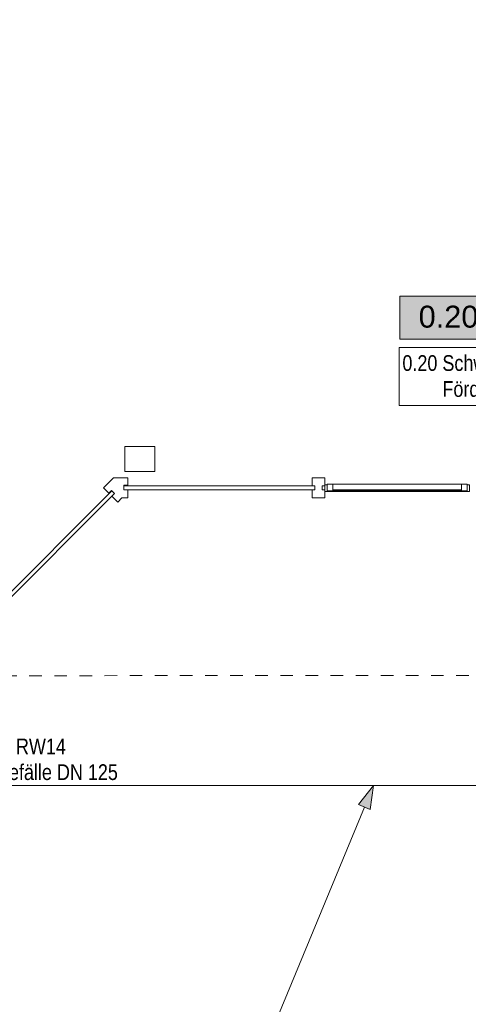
# Model space of a CAD drawing. Header units: metres. Extents: x -79 to 740, y -195 to 69.
# Tile 153 of 256: x 12.68 to 16.25, y 1.88 to 9.72. Entities that reach past the tile are written whole.
import ezdxf
from ezdxf.enums import TextEntityAlignment as Align

# ---------------------------------------------------------------- set-up
doc = ezdxf.new("R2010")
doc.units = ezdxf.units.M
doc.header["$MEASUREMENT"] = 0
doc.linetypes.add('Strichlinie_ eng', pattern=[0.115, 0.075, -0.04])
doc.linetypes.add('Wipeout_Contour', pattern=[1, 0, -1])
for name, color, linetype in [('10 Fassade', 7, 'Continuous'), ('10 Stütze Holz', 7, 'Continuous'), ('30 Dach', 7, 'Continuous'), ('70 Entwässerung_Regenwasser', 7, 'Continuous'), ('95 Ausführungsplanung Bemaßung', 7, 'Continuous'), ('Abbruch_80 Raumbez Abbruch 50stel', 7, 'Continuous'), ('Neubau_80 Raum', 7, 'Continuous')]:
    doc.layers.add(name, color=color, linetype=linetype)
doc.styles.add('ERSTELLTER_STIL_1', font='ARIALN.TTF')
doc.styles.add('ERSTELLTER_STIL_2', font='ARIALN.TTF')
doc.styles.add('ERSTELLTER_STIL_3', font='arial.ttf')
doc.linetypes.add('Schmutzwasserleitung', pattern='A,0,[2,995_ARC_230 ERW_GR_EG_2607011.Shx,S=0.00784,R=0,X=0,Y=0],-0.987778,0', length=0.987778)
doc.dimstyles.new('ERSTELLTER_STIL__4', dxfattribs={"dimtxt": 0.125, "dimasz": 0.095143, "dimexe": 0.18, "dimexo": 0.0625, "dimgap": 0, "dimtad": 1, "dimzin": 0, "dimdsep": 46, "dimtxsty": 'ERSTELLTER_STIL_2', "dimblk": 'ARROWHEAD_6', "dimblk1": 'ARROWHEAD_6', "dimblk2": 'ARROWHEAD_6', "dimcen": 0.09, "dimse1": 1, "dimse2": 1, "dimclrd": 7, "dimclre": 7, "dimclrt": 7, "dimazin": 0, "dimtfac": 1, "dimtdec": 4, "dimtmove": 0, "dimatfit": 3, "dimfxl": 1, "dimtolj": 1, "dimtzin": 0, "dimarcsym": 0})

# ---------------------------------------------------------------- blocks, each defined once
blk = doc.blocks.new('Ruheraum_0.20_48_1', base_point=(21.3014, -4.7907))
at = {"layer": 'Neubau_80 Raum', "linetype": 'Continuous', "lineweight": 0, "true_color": 0x2a303f}
blk.add_hatch(color=169, dxfattribs=at).paths.add_polyline_path([(15.7087, 7.1743), (17.6925, 7.1743), (17.6925, 7.5181), (15.7087, 7.5181)])
at = {"layer": 'Neubau_80 Raum', "color": 7, "linetype": 'Continuous', "lineweight": 9, "flags": 128}
blk.add_lwpolyline([(15.7087, 7.1743), (17.6925, 7.1743), (17.6925, 7.5181), (15.7087, 7.5181)], close=True, dxfattribs=at)
at = {"layer": 'Neubau_80 Raum', "color": 7, "lineweight": 9, "style": 'ERSTELLTER_STIL_3'}
blk.add_attdef('stApartmentId', text='', height=0.175, dxfattribs=at).set_placement((16.7006, 7.3547), align=Align.MIDDLE_CENTER)
at = {"layer": 'Neubau_80 Raum', "color": 7, "lineweight": 9}
for tag, height, style, p in [('DUMMY_850', 0.2, 'ERSTELLTER_STIL_1', (22.3867, -3.251)), ('ROOM_NAME', 0.2, 'ERSTELLTER_STIL_1', (20.0514, -3.3136)), ('ROOM_NUMBER', 0.175, 'ERSTELLTER_STIL_3', (20.2161, -3.861)), ('measuredNetAreaCode', 0.175, 'ERSTELLTER_STIL_3', (20.2161, -4.3767)), ('perimeterCode', 0.175, 'ERSTELLTER_STIL_3', (20.2161, -4.7204)), ('ceilingHeightCode', 0.175, 'ERSTELLTER_STIL_3', (20.2161, -5.0642)), ('measuredAreaCode', 0.175, 'ERSTELLTER_STIL_3', (20.2161, -5.4079)), ('DUMMY_851_0', 0.175, 'ERSTELLTER_STIL_3', (22.1469, -5.4079)), ('DUMMY_852', 0.175, 'ERSTELLTER_STIL_3', (20.2161, -5.7517)), ('DUMMY_851_1', 0.175, 'ERSTELLTER_STIL_3', (22.1469, -5.7517)), ('DUMMY_853', 0.175, 'ERSTELLTER_STIL_3', (20.2161, -6.0954)), ('DUMMY_851_2', 0.175, 'ERSTELLTER_STIL_3', (22.1469, -6.0954))]:
    blk.add_attdef(tag, text='', height=height, dxfattribs=dict(at, style=style)).set_placement(p, align=Align.TOP_LEFT)
blk = doc.blocks.new('*D850')
at = {"layer": '95 Ausführungsplanung Bemaßung', "color": 7, "linetype": 'Continuous', "lineweight": 9}
for p, q in [((13.2356, 13.6944), (13.1814, 13.8253)), ((13.2373, 13.8293), (13.2085, 13.7599)), ((13.2085, 13.7599), (9.5122, 4.836)), ((13.1218, 13.7958), (13.2953, 13.7239)), ((9.4254, 4.872), (9.5989, 4.8001)), ((9.5393, 4.7706), (9.4851, 4.9015)), ((9.5122, 4.836), (7.7808, 0.6561))]:
    blk.add_line(p, q, dxfattribs=at)
at = {"layer": '95 Ausführungsplanung Bemaßung', "color": 7, "lineweight": 9, "insert": (11.2833, 9.1774), "char_height": 0.125, "attachment_point": 7, "rotation": 67.5, "style": 'ERSTELLTER_STIL_2'}
blk.add_mtext('\\A1;{\\pql;\\fArial Narrow|b0|i0|c0|p0;\\W1.000000;9,66}', dxfattribs=at)
blk = doc.blocks.new('ARROWHEAD_6')
at = {"color": 0, "linetype": 'Continuous', "lineweight": 0}
for p, q in [((0, 0), (-1, 0)), ((-0.5, -0.5), (0.5, 0.5))]:
    blk.add_line(p, q, dxfattribs=at)

msp = doc.modelspace()

# ---------------------------------------------------------------- hatches: boundary and pattern name
at = {"layer": '10 Fassade', "linetype": 'Continuous', "lineweight": 0, "true_color": 0x000000}
for points in [[(13.4119, 5.9707), (13.3907, 5.9495), (13.3942, 5.9459), (13.4155, 5.9672)], [(13.4119, 5.9707), (13.3907, 5.9495), (13.3942, 5.9459), (13.4155, 5.9672)], [(13.5114, 6.0119), (13.5114, 6.0069), (13.5414, 6.0069), (13.5414, 6.0119)], [(13.5114, 6.0119), (13.5114, 6.0069), (13.5414, 6.0069), (13.5414, 6.0119)]]:
    msp.add_hatch(color=18, dxfattribs=at).paths.add_polyline_path(points)
at = {"layer": '70 Entwässerung_Regenwasser', "linetype": 'Continuous', "lineweight": 18, "true_color": 0x00a8ff}
msp.add_hatch(color=140, dxfattribs=at).paths.add_polyline_path([(15.498, 3.6224), (15.3804, 3.4691), (15.4728, 3.4309)])

# ---------------------------------------------------------------- linework, layer by layer
at = {"layer": '10 Fassade', "color": 7, "linetype": 'Continuous', "lineweight": 13}
for p, q in [((13.4283, 6.0719), (13.3483, 5.9919)), ((13.4283, 6.0719), (13.3483, 5.9919)), ((13.5414, 6.0719), (13.4283, 6.0719)), ((13.5414, 6.0719), (13.4283, 6.0719)), ((15.0103, 6.0719), (15.0103, 6.0069)), ((15.1103, 6.0719), (15.0103, 6.0719)), ((15.1103, 6.0719), (15.0103, 6.0719)), ((15.0103, 6.0719), (15.0103, 6.0069)), ((15.1103, 6.0719), (15.1103, 6.0069)), ((15.1103, 6.0719), (15.1103, 6.0069)), ((13.4119, 5.9707), (13.3907, 5.9495)), ((13.4119, 5.9707), (13.3907, 5.9495)), ((13.4155, 5.9672), (13.3942, 5.9459)), ((13.4155, 5.9672), (13.3942, 5.9459)), ((13.4119, 5.9707), (13.4155, 5.9672)), ((13.4119, 5.9707), (13.4155, 5.9672)), ((13.4155, 5.9672), (13.4367, 5.9459)), ((13.4155, 5.9672), (13.4367, 5.9459)), ((13.5114, 6.0119), (13.5114, 6.0069)), ((13.5414, 6.0119), (13.5114, 6.0119)), ((13.5114, 6.0119), (13.5114, 6.0069)), ((13.5414, 6.0119), (13.5114, 6.0119)), ((13.5114, 6.0069), (13.5114, 5.9769)), ((13.5414, 6.0069), (13.5114, 6.0069)), ((13.5114, 6.0069), (13.5114, 5.9769)), ((13.5414, 6.0069), (13.5114, 6.0069)), ((13.5414, 5.9769), (13.5114, 5.9769)), ((13.5414, 5.9769), (13.5114, 5.9769)), ((13.5414, 5.9769), (13.5414, 5.9119)), ((13.5414, 5.9769), (13.5414, 5.9119)), ((15.0303, 6.0069), (15.0103, 6.0069)), ((15.0303, 6.0069), (15.0103, 6.0069)), ((15.0103, 5.9769), (15.0103, 5.9119)), ((15.0303, 5.9769), (15.0103, 5.9769)), ((15.0103, 5.9769), (15.0103, 5.9119)), ((15.0303, 5.9769), (15.0103, 5.9769)), ((15.0303, 6.0069), (15.0303, 5.9769)), ((15.0303, 6.0069), (15.0303, 5.9769)), ((15.0903, 6.0069), (15.0903, 5.9769)), ((15.1103, 6.0069), (15.0903, 6.0069)), ((15.0903, 6.0069), (15.0903, 5.9769)), ((15.1103, 6.0069), (15.0903, 6.0069)), ((15.1103, 5.9769), (15.0903, 5.9769)), ((15.1103, 5.9769), (15.0903, 5.9769)), ((15.1103, 5.9769), (15.1103, 5.9119)), ((15.1103, 5.9769), (15.1103, 5.9119)), ((13.4367, 5.9459), (13.4155, 5.9247)), ((13.4367, 5.9459), (13.4155, 5.9247)), ((13.4155, 5.9247), (13.4614, 5.8788)), ((13.4155, 5.9247), (13.4614, 5.8788)), ((13.4946, 5.9119), (13.4614, 5.8788)), ((13.4946, 5.9119), (13.4614, 5.8788)), ((13.5414, 5.9119), (13.4946, 5.9119)), ((13.5414, 5.9119), (13.4946, 5.9119)), ((15.1103, 5.9119), (15.0103, 5.9119)), ((15.1103, 5.9119), (15.0103, 5.9119))]:
    msp.add_line(p, q, dxfattribs=at)
at = {"layer": '10 Fassade', "color": 7, "linetype": 'Continuous', "lineweight": 13, "flags": 128}
for points in [[(13.5414, 6.0719), (13.5414, 6.0119), (13.5414, 6.0069)], [(13.5414, 6.0719), (13.5414, 6.0119), (13.5414, 6.0069)], [(13.3483, 5.9919), (13.3907, 5.9495), (13.3942, 5.9459)], [(13.3483, 5.9919), (13.3907, 5.9495), (13.3942, 5.9459)]]:
    msp.add_lwpolyline(points, dxfattribs=at)
for points in [[(12.5074, 5.0166), (12.4862, 5.0379), (13.4155, 5.9672), (13.4367, 5.9459)], [(12.5074, 5.0166), (12.4862, 5.0379), (13.4155, 5.9672), (13.4367, 5.9459)], [(13.5114, 5.9769), (13.5114, 6.0069), (15.0303, 6.0069), (15.0303, 5.9769)], [(13.5114, 5.9769), (13.5114, 6.0069), (15.0303, 6.0069), (15.0303, 5.9769)]]:
    msp.add_lwpolyline(points, close=True, dxfattribs=at)
at = {"layer": '10 Stütze Holz', "color": 7, "linetype": 'Continuous', "lineweight": 13, "flags": 128}
msp.add_lwpolyline([(13.5175, 6.3219), (13.5175, 6.1219), (13.7575, 6.1219), (13.7575, 6.3219)], close=True, dxfattribs=at)
at = {"layer": '30 Dach', "color": 7, "linetype": 'Strichlinie_ eng', "lineweight": 9}
msp.add_line((40.0571, 4.5119), (8.6497, 4.4934), dxfattribs=at)
at = {"layer": '70 Entwässerung_Regenwasser', "color": 140, "linetype": 'Schmutzwasserleitung', "lineweight": 18, "true_color": 0x00a8ff}
msp.add_line((10.3905, 3.6224), (39.3527, 3.6224), dxfattribs=at)
at = {"layer": '70 Entwässerung_Regenwasser', "color": 140, "linetype": 'Continuous', "lineweight": 18, "true_color": 0x00a8ff}
for p, q in [((15.498, 3.6224), (15.3804, 3.4691)), ((15.498, 3.6224), (15.4728, 3.4309)), ((9.0451, -11.9562), (15.4266, 3.45)), ((15.4728, 3.4309), (15.3804, 3.4691))]:
    msp.add_line(p, q, dxfattribs=at)
at = {"layer": 'Abbruch_80 Raumbez Abbruch 50stel', "color": 40, "linetype": 'Continuous', "lineweight": 9, "true_color": 0xe6c200, "flags": 128}
msp.add_lwpolyline([(15.7037, 6.648), (17.3222, 6.648), (17.3222, 7.1098), (15.7037, 7.1098), (15.7037, 6.648)], close=True, dxfattribs=at)

# ---------------------------------------------------------------- texts
at = {"layer": '70 Entwässerung_Regenwasser', "color": 140, "linetype": 'Continuous', "lineweight": 18, "true_color": 0x00a8ff, "insert": (12.85, 3.9956), "char_height": 0.125, "attachment_point": 2, "line_spacing_factor": 0.984615, "style": 'ERSTELLTER_STIL_2'}
msp.add_mtext('\\A1;{\\pqc;\\pt0.40625;\\fArial Narrow|b0|i0|c0|p0;\\W1.000000;RW14\\P\\pqc;\\fArial Narrow|b0|i0|c0|p0;\\W1.000000;1% Gefälle DN 1\\fArial Narrow|b0|i0|c0|p0;\\W1.000000;25}', dxfattribs=at)
at = {"layer": 'Abbruch_80 Raumbez Abbruch 50stel', "color": 40, "linetype": 'Continuous', "lineweight": 9, "true_color": 0xe6c200, "insert": (15.7287, 7.0479), "char_height": 0.125, "attachment_point": 1, "line_spacing_factor": 0.99061, "style": 'ERSTELLTER_STIL_2'}
msp.add_mtext('\\A1;{\\pql;\\fArial Narrow|b0|i0|c0|p0;\\W1.000000;0.20 Schwerpunkt/ \\P\\pql;\\fArial Narrow|b0|i0|c0|p0;\\W1.000000;        \\fArial Narrow|b0|i0|c0|p0;\\W1.000000;Förderklassenraum}', dxfattribs=at)

# ---------------------------------------------------------------- dimensions: what is measured, and where the dimension line sits
at = {"layer": '95 Ausführungsplanung Bemaßung', "color": 7, "linetype": 'Continuous', "lineweight": 9}
dim = msp.add_linear_dim(base=(9.5122, 4.836), p1=(12.588, 14.0169), p2=(8.6699, 5.1849), angle=247.5, dimstyle='ERSTELLTER_STIL__4', dxfattribs=at)
dim.commit()
dim.dimension.update_dxf_attribs({"geometry": '*D850', "text_midpoint": (11.2875, 9.3508), "dimtype": 160, "text_rotation": 67.5})

# ---------------------------------------------------------------- wipeouts: each hides what was drawn before it
at = {"color": 254, "linetype": 'Wipeout_Contour', "lineweight": 0, "ltscale": 67.185569}
msp.add_wipeout([(15.1753, 5.9669), (16.1986, 5.9669), (16.1986, 6.0219), (15.1753, 6.0219)], dxfattribs=at).dxf.layer = '10 Fassade'

# ---------------------------------------------------------------- next in the draw order: linework, layer by layer
at = {"layer": '10 Fassade', "color": 7, "linetype": 'Continuous', "lineweight": 13}
msp.add_line((15.1753, 6.0219), (16.1986, 6.0219), dxfattribs=at)

# ---------------------------------------------------------------- next in the draw order: wipeouts: each hides what was drawn before it
at = {"color": 254, "linetype": 'Wipeout_Contour', "lineweight": 0, "ltscale": 67.143314}
msp.add_wipeout([(16.2186, 5.9619), (16.2186, 5.9669), (15.1553, 5.9669), (15.1553, 5.9619)], dxfattribs=at).dxf.layer = '10 Fassade'

# ---------------------------------------------------------------- next in the draw order: linework, layer by layer
at = {"layer": '10 Fassade', "color": 7, "linetype": 'Continuous', "lineweight": 13}
for p, q in [((15.1753, 5.9769), (16.1986, 5.9769)), ((16.1986, 5.9669), (15.1753, 5.9669))]:
    msp.add_line(p, q, dxfattribs=at)
at = {"layer": '10 Fassade', "color": 7, "linetype": 'Continuous', "lineweight": 13, "flags": 128}
for points in [[(15.1103, 6.0169), (15.1303, 6.0169), (15.1303, 5.9669), (15.1553, 5.9669), (15.1553, 5.9619), (15.1103, 5.9619)], [(15.1303, 6.0219), (15.1753, 6.0219), (15.1753, 5.9669), (15.1303, 5.9669)], [(16.2186, 5.9619), (15.1553, 5.9619), (15.1553, 5.9669), (16.2186, 5.9669)], [(16.2436, 5.9669), (16.1986, 5.9669), (16.1986, 6.0219), (16.2436, 6.0219)], [(16.2636, 5.9619), (16.2186, 5.9619), (16.2186, 5.9669), (16.2436, 5.9669), (16.2436, 6.0169), (16.2636, 6.0169)]]:
    msp.add_lwpolyline(points, close=True, dxfattribs=at)

# ---------------------------------------------------------------- next in the draw order: wipeouts: each hides what was drawn before it
at = {"color": 254, "linetype": 'Wipeout_Contour', "lineweight": 0, "ltscale": 67.185569}
msp.add_wipeout([(15.1753, 5.9669), (16.1986, 5.9669), (16.1986, 6.0219), (15.1753, 6.0219)], dxfattribs=at).dxf.layer = '10 Fassade'

# ---------------------------------------------------------------- next in the draw order: linework, layer by layer
at = {"layer": '10 Fassade', "color": 7, "linetype": 'Continuous', "lineweight": 13}
msp.add_line((15.1753, 6.0219), (16.1986, 6.0219), dxfattribs=at)

# ---------------------------------------------------------------- next in the draw order: wipeouts: each hides what was drawn before it
at = {"color": 254, "linetype": 'Wipeout_Contour', "lineweight": 0, "ltscale": 67.143314}
msp.add_wipeout([(16.2186, 5.9619), (16.2186, 5.9669), (15.1553, 5.9669), (15.1553, 5.9619)], dxfattribs=at).dxf.layer = '10 Fassade'

# ---------------------------------------------------------------- next in the draw order: linework, layer by layer
at = {"layer": '10 Fassade', "color": 7, "linetype": 'Continuous', "lineweight": 13}
for p, q in [((15.1753, 5.9769), (16.1986, 5.9769)), ((16.1986, 5.9669), (15.1753, 5.9669))]:
    msp.add_line(p, q, dxfattribs=at)
at = {"layer": '10 Fassade', "color": 7, "linetype": 'Continuous', "lineweight": 13, "flags": 128}
for points in [[(15.1103, 6.0169), (15.1303, 6.0169), (15.1303, 5.9669), (15.1553, 5.9669), (15.1553, 5.9619), (15.1103, 5.9619)], [(15.1303, 6.0219), (15.1753, 6.0219), (15.1753, 5.9669), (15.1303, 5.9669)], [(16.2186, 5.9619), (15.1553, 5.9619), (15.1553, 5.9669), (16.2186, 5.9669)], [(16.2436, 5.9669), (16.1986, 5.9669), (16.1986, 6.0219), (16.2436, 6.0219)], [(16.2636, 5.9619), (16.2186, 5.9619), (16.2186, 5.9669), (16.2436, 5.9669), (16.2436, 6.0169), (16.2636, 6.0169)]]:
    msp.add_lwpolyline(points, close=True, dxfattribs=at)

# ---------------------------------------------------------------- next in the draw order: block references
at = {"layer": 'Neubau_80 Raum', "color": 7, "linetype": 'Continuous', "lineweight": 13}
ref = msp.add_blockref('Ruheraum_0.20_48_1', (21.3014, -4.7907), dxfattribs=at)
ref.add_attrib('stApartmentId', '0.20 Ruheraum', dxfattribs={"color": 7, "lineweight": 9, "height": 0.175, "style": 'ERSTELLTER_STIL_3'}).set_placement((16.7006, 7.3547), align=Align.MIDDLE_CENTER)

doc.saveas('drawing.dxf')
